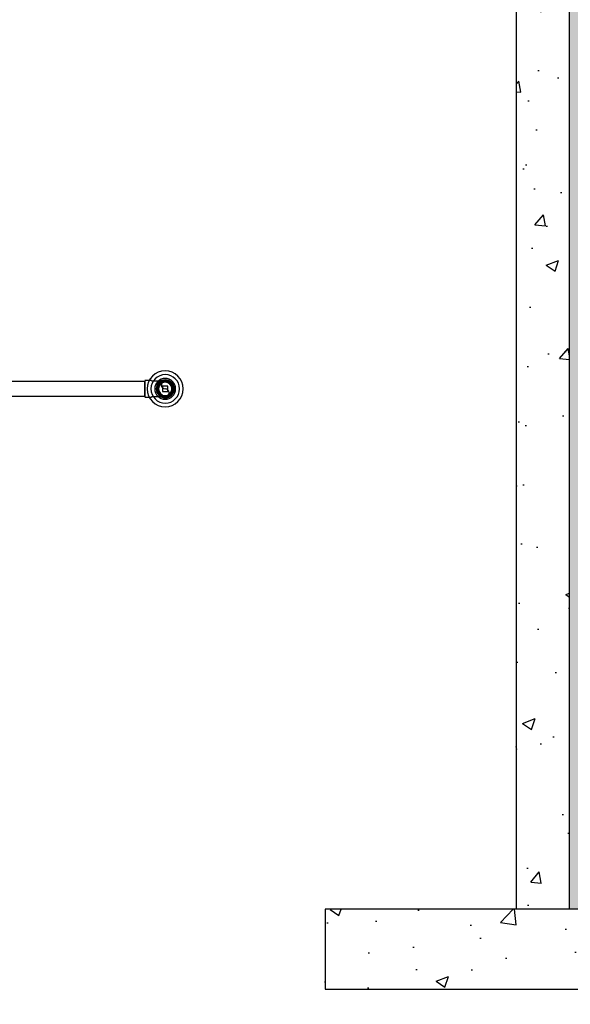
# Model space of a CAD drawing. Header units: inches. Extents: x -337 to 21291, y 405 to 2143.
# Tile 27 of 33: x 2267 to 2391, y 830 to 1051. Entities that reach past the tile are written whole.
import ezdxf
from ezdxf import colors
from ezdxf.entities.mleader import LeaderData, LeaderLine
from ezdxf.math import Vec2, Vec3

# ---------------------------------------------------------------- set-up
doc = ezdxf.new("R2010")
doc.units = ezdxf.units.IN
doc.header["$MEASUREMENT"] = 0
doc.layers.add('A-WALL-PATT', color=9, linetype='Continuous', true_color=0x808080)
for name, color, linetype in [('P-PIPE', 3, 'Continuous'), ('P-SANR-FIXT', 6, 'Continuous'), ('S-ANNO-NOTE', 2, 'Continuous')]:
    doc.layers.add(name, color=color, linetype=linetype)
doc.styles.add('Annotative', font='romans.shx', dxfattribs={"width": 0.8, "height": 0.125})
pattern_1 = [(50, (0, 0), (28.6904, -2.51009), [3, -33]), (355, (0, 0), (-5.55005, 30.0877), [2.4, -26.4]), (100.4514, (2.39, -0.21), (23.14035, 27.5776), [2.5496, -28.04568]), (46.1842, (0, 8), (42.68965, -6.62077), [4.5, -49.5]), (96.6356, (3.557, 7.45), (37.3865, 38.96474), [3.8244, -42.06855]), (351.1842, (0, 8), (37.3865, 38.96474), [3.6, -39.6]), (21, (4, 6), (23.87628, -16.10476), [3, -33]), (326, (4, 6), (9.7326, 29.006), [2.4, -26.4]), (71.4514, (5.99, 4.658), (33.6089, 12.90125), [2.5496, -28.04568]), (37.5, (0, 0), (0.486394, 13.315754), [0, -26.08, 0, -26.8, 0, -26.5]), (7.5, (0, 0), (10.52278, 15.77647), [0, -15.28, 0, -25.48, 0, -10.1]), (327.5, (-8.92, 0), (21.352897, -0.902195), [0, -10, 0, -31.2, 0, -41.4]), (317.5, (-12.92, 0), (23.32745, 4.0042), [0, -13, 0, -20.72, 0, -29.4])]

# ---------------------------------------------------------------- blocks, each defined once
blk = doc.blocks.new('Mechanical_Box_H_rvt-1-00_SP_Foundation Drainage Plan-TO FDN_DOC')
at = {"layer": 'P-PIPE', "lineweight": -3}
for p, q in [((2213.63, 969.96), (2295.51, 969.96)), ((2295.51, 970.19), (2297.01, 970.19)), ((2295.51, 969.96), (2295.51, 968.21)), ((2295.51, 968.21), (2295.51, 969.96)), ((2295.51, 966.46), (2213.63, 966.46)), ((2295.51, 968.21), (2295.51, 966.46)), ((2295.51, 966.46), (2295.51, 968.21)), ((2295.51, 968.21), (2295.51, 968.21)), ((2295.51, 968.21), (2295.51, 968.21)), ((2297.01, 968.21), (2297.01, 968.21)), ((2297.01, 968.21), (2297.01, 968.21)), ((2297.01, 968.21), (2297.01, 968.21)), ((2297.01, 968.21), (2297.01, 968.21)), ((2297.01, 966.23), (2295.51, 966.23))]:
    blk.add_line(p, q, dxfattribs=at)
at = {"layer": 'P-PIPE', "lineweight": -3, "flags": 128}
for points in [[(2300.08, 969.96), (2300.07, 969.96), (2300.07, 969.96), (2300.06, 969.96), (2300.04, 969.96), (2300.02, 969.96), (2299.99, 969.96), (2299.96, 969.96), (2299.92, 969.96), (2299.88, 969.96), (2299.84, 969.96), (2299.79, 969.96), (2299.73, 969.96), (2299.67, 969.96), (2299.61, 969.96), (2299.54, 969.96), (2299.47, 969.96), (2299.4, 969.96), (2299.32, 969.96), (2299.23, 969.96), (2299.15, 969.96), (2299.06, 969.96), (2298.97, 969.96), (2298.87, 969.96), (2298.77, 969.96), (2298.67, 969.96), (2298.56, 969.96), (2298.46, 969.96), (2298.35, 969.96), (2298.24, 969.96), (2298.12, 969.96), (2298.01, 969.96), (2297.89, 969.96), (2297.77, 969.96), (2297.65, 969.96), (2297.53, 969.96), (2297.41, 969.96), (2297.29, 969.96), (2297.17, 969.96), (2297.05, 969.96), (2297.01, 969.96)], [(2300.08, 969.96), (2300.01, 969.95), (2299.94, 969.95), (2299.87, 969.94), (2299.8, 969.93), (2299.73, 969.92), (2299.66, 969.91), (2299.59, 969.89), (2299.53, 969.87), (2299.46, 969.84), (2299.4, 969.82), (2299.33, 969.79), (2299.27, 969.76), (2299.21, 969.72), (2299.15, 969.69), (2299.09, 969.65), (2299.03, 969.61), (2298.98, 969.57), (2298.92, 969.52), (2298.87, 969.47), (2298.82, 969.43), (2298.77, 969.37), (2298.73, 969.32), (2298.68, 969.27), (2298.64, 969.21), (2298.6, 969.15), (2298.57, 969.09), (2298.53, 969.03), (2298.5, 968.97), (2298.47, 968.91), (2298.45, 968.84), (2298.42, 968.77), (2298.4, 968.71), (2298.38, 968.64), (2298.37, 968.57), (2298.35, 968.5), (2298.34, 968.43), (2298.33, 968.36), (2298.33, 968.3), (2298.33, 968.23), (2298.33, 968.21)], [(2301.83, 968.21), (2301.83, 968.28), (2301.82, 968.35), (2301.81, 968.42), (2301.8, 968.48), (2301.79, 968.55), (2301.78, 968.62), (2301.76, 968.69), (2301.74, 968.76), (2301.71, 968.82), (2301.69, 968.89), (2301.66, 968.95), (2301.63, 969.01), (2301.6, 969.08), (2301.56, 969.14), (2301.52, 969.19), (2301.48, 969.25), (2301.44, 969.31), (2301.39, 969.36), (2301.35, 969.41), (2301.3, 969.46), (2301.25, 969.51), (2301.19, 969.55), (2301.14, 969.6), (2301.08, 969.64), (2301.02, 969.68), (2300.96, 969.72), (2300.9, 969.75), (2300.84, 969.78), (2300.78, 969.81), (2300.71, 969.84), (2300.65, 969.86), (2300.58, 969.88), (2300.51, 969.9), (2300.44, 969.92), (2300.37, 969.93), (2300.31, 969.94), (2300.24, 969.95), (2300.17, 969.95), (2300.1, 969.96), (2300.08, 969.96)], [(2297.01, 966.46), (2297.14, 966.46), (2297.26, 966.46), (2297.38, 966.46), (2297.5, 966.46), (2297.62, 966.46), (2297.74, 966.46), (2297.86, 966.46), (2297.98, 966.46), (2298.09, 966.46), (2298.21, 966.46), (2298.32, 966.46), (2298.43, 966.46), (2298.54, 966.46), (2298.64, 966.46), (2298.74, 966.46), (2298.84, 966.46), (2298.94, 966.46), (2299.03, 966.46), (2299.12, 966.46), (2299.21, 966.46), (2299.29, 966.46), (2299.37, 966.46), (2299.45, 966.46), (2299.52, 966.46), (2299.59, 966.46), (2299.66, 966.46), (2299.72, 966.46), (2299.77, 966.46), (2299.82, 966.46), (2299.87, 966.46), (2299.91, 966.46), (2299.95, 966.46), (2299.98, 966.46), (2300.01, 966.46), (2300.03, 966.46), (2300.05, 966.46), (2300.06, 966.46), (2300.07, 966.46), (2300.08, 966.46), (2300.08, 966.46)], [(2298.33, 968.21), (2298.33, 968.14), (2298.33, 968.07), (2298.34, 968), (2298.35, 967.93), (2298.36, 967.86), (2298.38, 967.79), (2298.4, 967.72), (2298.42, 967.66), (2298.44, 967.59), (2298.47, 967.52), (2298.49, 967.46), (2298.52, 967.4), (2298.56, 967.34), (2298.59, 967.28), (2298.63, 967.22), (2298.67, 967.16), (2298.72, 967.11), (2298.76, 967.05), (2298.81, 967), (2298.86, 966.95), (2298.91, 966.9), (2298.96, 966.86), (2299.02, 966.81), (2299.07, 966.77), (2299.13, 966.73), (2299.19, 966.7), (2299.25, 966.66), (2299.31, 966.63), (2299.38, 966.6), (2299.44, 966.58), (2299.51, 966.55), (2299.58, 966.53), (2299.64, 966.51), (2299.71, 966.49), (2299.78, 966.48), (2299.85, 966.47), (2299.92, 966.46), (2299.99, 966.46), (2300.06, 966.46), (2300.08, 966.46)], [(2300.08, 966.46), (2300.15, 966.46), (2300.22, 966.46), (2300.29, 966.47), (2300.36, 966.48), (2300.42, 966.49), (2300.49, 966.51), (2300.56, 966.52), (2300.63, 966.55), (2300.69, 966.57), (2300.76, 966.59), (2300.82, 966.62), (2300.89, 966.65), (2300.95, 966.69), (2301.01, 966.72), (2301.07, 966.76), (2301.12, 966.8), (2301.18, 966.85), (2301.23, 966.89), (2301.28, 966.94), (2301.33, 966.99), (2301.38, 967.04), (2301.43, 967.09), (2301.47, 967.15), (2301.51, 967.2), (2301.55, 967.26), (2301.59, 967.32), (2301.62, 967.38), (2301.65, 967.44), (2301.68, 967.51), (2301.71, 967.57), (2301.73, 967.64), (2301.75, 967.7), (2301.77, 967.77), (2301.79, 967.84), (2301.8, 967.91), (2301.81, 967.98), (2301.82, 968.05), (2301.82, 968.12), (2301.83, 968.19), (2301.83, 968.21)]]:
    blk.add_lwpolyline(points, dxfattribs=at)
at = {"layer": 'P-PIPE', "lineweight": -3}
for centre, radius, start, end in [((2300.08, 968.21), 1.98, 0, 180), ((2300.08, 968.21), 1.98, 0, 180), ((2300.08, 968.21), 1.75, 0, 180), ((2300.08, 968.21), 1.75, 0, 180), ((2300.08, 969.08), 0.875, 90, 270), ((2300.08, 968.21), 1.98, 180, 0), ((2300.08, 968.21), 1.98, 180, 0), ((2300.08, 968.21), 1.75, 180, 0), ((2300.08, 968.21), 1.75, 180, 0), ((2300.08, 967.33), 0.875, 270, 90)]:
    blk.add_arc(centre, radius, start, end, dxfattribs=at)
at = {"layer": 'P-SANR-FIXT', "lineweight": -3}
for p, q in [((2299.48, 968.81), (2299.48, 967.61)), ((2300.68, 968.81), (2299.48, 968.81)), ((2300.68, 967.61), (2300.68, 968.81)), ((2299.48, 967.61), (2300.68, 967.61))]:
    blk.add_line(p, q, dxfattribs=at)
for radius, start, end in [(4.06, 0, 180), (4.06, 0, 180), (4.06, 0, 180), (4.06, 0, 180), (3.21, 0, 180), (3.21, 0, 180), (2.35, 0, 180), (2.35, 0, 180), (2.03, 0, 180), (2.03, 0, 180), (1.5, 0, 180), (1.5, 0, 180), (4.06, 180, 0), (4.06, 180, 0), (4.06, 180, 0), (4.06, 180, 0), (3.21, 180, 0), (3.21, 180, 0), (2.35, 180, 0), (2.35, 180, 0), (2.03, 180, 0), (2.03, 180, 0), (1.5, 180, 0), (1.5, 180, 0)]:
    blk.add_arc((2300.08, 968.21), radius, start, end, dxfattribs=at)

msp = doc.modelspace()

# ---------------------------------------------------------------- hatches: boundary and pattern name
at = {"layer": 'A-WALL-PATT', "lineweight": -3, "transparency": 33554559}
h = msp.add_hatch(dxfattribs=at)
h.set_pattern_fill('AR-SAND', color=8, scale=4, style=0)
h.paths.add_polyline_path([(2197.0778, 1121.2059), (2415.0778, 1121.2059), (2415.0778, 875.2059), (2586.9117, 875.2059), (2586.9117, 851.2059), (2391.0778, 851.2059), (2391.0778, 1097.2059), (2209.0778, 1097.2059), (2209.0778, 1047.7274), (2201.0778, 1047.7274), (2173.0778, 1047.7274), (2173.0778, 1145.1577), (2197.0778, 1145.1577)])
h = msp.add_hatch(dxfattribs=at)
h.set_pattern_fill('AR-CONC', color=8, scale=4, style=0)
h.set_pattern_definition(pattern_1)
h.paths.add_polyline_path([(2221.0778, 1044.3413), (2221.0778, 1085.2059), (2379.0778, 1085.2059), (2379.0778, 851.2059), (2391.0778, 851.2059), (2391.0778, 1097.2059), (2209.0778, 1097.2059), (2209.0778, 1044.3413)])
h = msp.add_hatch(dxfattribs=at)
h.set_pattern_fill('AR-CONC', color=8, scale=4, style=0)
h.set_pattern_definition(pattern_1)
h.paths.add_polyline_path([(2336.0758, 833.206), (2336.0758, 851.206), (2688.0774, 851.2059), (2688.0774, 833.206), (2336.0758, 833.2059)])

# ---------------------------------------------------------------- linework, layer by layer
at = {"layer": 'A-WALL-PATT', "lineweight": -3}
for points in [[(2197.0778, 1121.2059), (2415.0778, 1121.2059), (2415.0778, 875.2059), (2586.9117, 875.2059), (2586.9117, 851.2059), (2391.0778, 851.2059), (2391.0778, 1097.2059), (2209.0778, 1097.2059), (2209.0778, 1047.7274), (2201.0778, 1047.7274), (2201.0778, 1047.7274), (2173.0778, 1047.7274), (2173.0778, 1145.1577), (2197.0778, 1145.1577)], [(2688.0774, 851.2059), (2336.0758, 851.2059), (2336.0758, 833.2059), (2688.0774, 833.2059)]]:
    msp.add_lwpolyline(points, close=True, dxfattribs=at)
msp.add_lwpolyline([(2391.0778, 851.2059), (2391.0778, 1097.2059), (2209.0778, 1097.2059), (2209.0778, 851.2059), (2201.0778, 851.2059), (2201.0778, 833.2127), (2264.0778, 833.2127), (2264.0778, 851.2059), (2221.0778, 851.2059), (2221.0778, 1085.2059), (2379.0778, 1085.2059), (2379.0778, 851.2059)], dxfattribs=at)

# ---------------------------------------------------------------- block references
at = {"layer": 'P-PIPE', "lineweight": -3}
msp.add_blockref('Mechanical_Box_H_rvt-1-00_SP_Foundation Drainage Plan-TO FDN_DOC', (0.0002, 0.0965), dxfattribs=at)

# ---------------------------------------------------------------- leaders
at = {"layer": 'S-ANNO-NOTE', "lineweight": -3}
ml = msp.add_multileader_mtext('Standard', dxfattribs=at)
ml.set_content('TRENCH DRAIN\\PBLOCKOUT REF:\\PS-506 (TYP.40)', color=256, style='Annotative')
ml.set_leader_properties(color=1, linetype='ByLayer', lineweight=-1)
ml.build(insert=Vec2(0, 0))
ml.multileader.update_dxf_attribs({"text_right_attachment_type": 3, "dogleg_length": 0.125, "arrow_head_size": 12, "scale": 96})
ctx = ml.context
ctx.base_point, ctx.scale, ctx.char_height, ctx.arrow_head_size, ctx.landing_gap_size, ctx.plane_origin = Vec3(1254.2961, 1015.2985), 96, 12, 12, 9, Vec3(986.1835, 996.3929)
ctx.right_attachment = 3
notes = []
notes.append((ctx, [(1, (1, 1, 0), (1399.9532, 973.0128), (-1, 0), 12, [(1, [(1460.6922, 794.3088), (1338.5813, 764.8209)], 0, [])])]))
ctx.mtext.insert, ctx.mtext.width, ctx.mtext.flow_direction = Vec3(1263.2961, 1023.2985), 205.546058, 5
for ctx, leaders in notes:
    for number, flags, end, landing, length, lines in leaders:
        leader = LeaderData()
        leader.index, (leader.has_last_leader_line, leader.has_dogleg_vector, leader.attachment_direction) = number, flags
        leader.last_leader_point, leader.dogleg_vector, leader.dogleg_length = Vec3(end), Vec3(landing), length
        for number, points, colour, breaks in lines:
            line = LeaderLine()
            line.index, line.vertices, line.color, line.breaks = number, Vec3.list(points), colors.encode_raw_color(colour), breaks
            leader.lines.append(line)
        ctx.leaders.append(leader)

doc.saveas('drawing.dxf')
